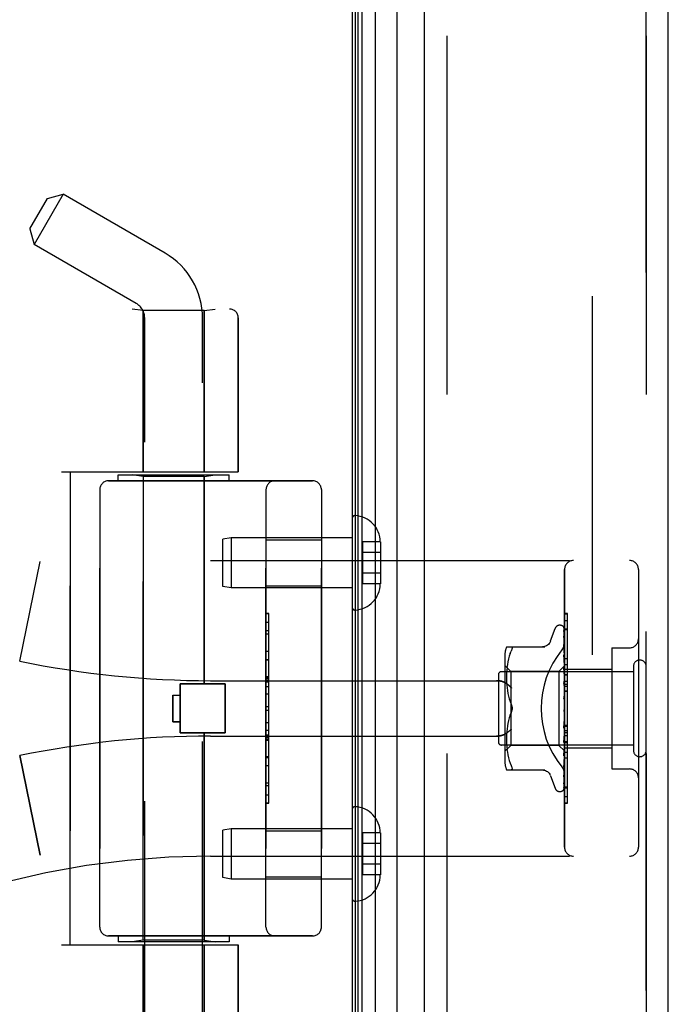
# Model space of a CAD drawing. Header units: inches. Extents: x 0 to 221, y 0 to 143.
# Tile 15 of 256: x 19.66 to 21.86, y 58.07 to 61.4. Entities that reach past the tile are written whole.
import ezdxf

# ---------------------------------------------------------------- set-up
doc = ezdxf.new("R2010")
doc.units = ezdxf.units.IN
doc.header["$LTSCALE"] = 12.142857
doc.header["$MEASUREMENT"] = 0
doc.linetypes.add('HIDDEN', pattern=[0.2, 0.1, -0.1])
doc.layers.get('0').update_dxf_attribs({"linetype": 'CONTINUOUS'})
for name, color, linetype in [('DEFAULT_2', 8, 'HIDDEN'), ('LEFTHAND_DOOR_ASSEMBLY', 7, 'CONTINUOUS'), ('RIGHTHAND_DOOR_ASSEMBLY', 7, 'CONTINUOUS')]:
    doc.layers.add(name, color=color, linetype=linetype)

msp = doc.modelspace()

# ---------------------------------------------------------------- linework, layer by layer
at = {"color": 3, "linetype": 'Continuous'}
msp.add_line((20.7886, 105.3416), (20.7886, 33.5496), dxfattribs=at)
at = {"layer": 'DEFAULT_2', "color": 8, "linetype": 'HIDDEN'}
msp.add_line((21.6012, 104.18), (21.6012, 34.7111), dxfattribs=at)
at = {"layer": 'LEFTHAND_DOOR_ASSEMBLY', "color": 7, "linetype": 'Continuous'}
for p, q in [((20.8664, 105.111), (20.8664, 33.7802)), ((20.8005, 33.7983), (20.8005, 105.0929)), ((20.8093, 33.7959), (20.8093, 105.0953)), ((20.823, 33.7892), (20.823, 105.102)), ((20.9415, 33.8086), (20.9415, 105.0826))]:
    msp.add_line(p, q, dxfattribs=at)
at = {"layer": 'LEFTHAND_DOOR_ASSEMBLY', "color": 3, "linetype": 'Continuous'}
for p, q in [((21.0336, 33.8306), (21.0336, 105.0606)), ((21.8586, 33.8306), (21.8586, 105.0606))]:
    msp.add_line(p, q, dxfattribs=at)
at = {"layer": 'LEFTHAND_DOOR_ASSEMBLY', "color": 8, "linetype": 'HIDDEN'}
for p, q in [((21.1086, 105.0606), (21.1086, 33.8306)), ((21.7836, 33.8306), (21.7836, 105.0606)), ((19.8105, 60.8098), (19.7125, 60.6401)), ((19.7572, 60.7955), (19.8105, 60.8098)), ((20.1556, 60.6106), (19.8105, 60.8098)), ((19.6982, 60.6934), (19.7572, 60.7955)), ((19.6982, 60.6934), (19.7125, 60.6401)), ((20.0576, 60.4408), (19.7125, 60.6401)), ((18.3096, 60.4218), (20.3734, 60.4218)), ((20.0816, 60.4166), (20.0441, 60.4218)), ((20.2876, 60.4166), (20.0816, 60.4166)), ((20.0816, 60.4166), (20.0816, 59.8706)), ((20.2876, 60.4166), (20.3251, 60.4218)), ((20.2876, 60.4166), (20.2876, 59.8706)), ((20.0866, 57.5426), (20.0866, 60.3906)), ((20.2826, 57.744), (20.2826, 60.3906)), ((20.4034, 60.3918), (20.4034, 59.8706)), ((19.8046, 59.8706), (20.4034, 59.8706)), ((19.8346, 58.2706), (19.8346, 59.8706)), ((19.9646, 59.8406), (20.6546, 59.8406)), ((19.9971, 59.8606), (20.3721, 59.8606)), ((19.9971, 59.8406), (19.9971, 59.8606)), ((20.0816, 59.8553), (20.0441, 59.8606)), ((20.2876, 59.8553), (20.0816, 59.8553)), ((20.0816, 58.2859), (20.0816, 59.8553)), ((20.2876, 59.8553), (20.3251, 59.8606)), ((20.2876, 59.1536), (20.2876, 59.8553)), ((20.3721, 59.8406), (20.3721, 59.8606)), ((19.9346, 59.8106), (19.9346, 58.3306)), ((20.4971, 58.3306), (20.4971, 59.8106)), ((20.6846, 59.8106), (20.6846, 58.3306)), ((20.7886, 59.713), (20.7886, 59.4132)), ((20.3795, 59.6481), (20.3511, 59.6431)), ((20.3511, 59.4831), (20.3511, 59.6431)), ((20.7886, 59.6481), (20.3795, 59.6481)), ((20.3795, 59.6481), (20.3795, 59.4781)), ((20.4971, 59.6411), (20.6846, 59.6411)), ((20.8841, 59.6341), (20.8241, 59.6341)), ((20.8241, 59.6341), (20.8241, 59.492)), ((20.8841, 59.6341), (20.8841, 59.6331)), ((20.8841, 59.6331), (20.8841, 59.4931)), ((20.8841, 59.5981), (20.8241, 59.5981)), ((19.6636, 59.2306), (19.7334, 59.5672)), ((20.3096, 59.5706), (21.7276, 59.5706)), ((21.5076, 58.6006), (21.5076, 59.5406)), ((21.7576, 59.5406), (21.7576, 58.6006)), ((20.8841, 59.5281), (20.8241, 59.5281)), ((20.3795, 59.4781), (20.3511, 59.4831)), ((20.7886, 59.4781), (20.3795, 59.4781)), ((20.4971, 59.4851), (20.6846, 59.4851)), ((20.8841, 59.492), (20.8241, 59.492)), ((20.8841, 59.4931), (20.8841, 59.492)), ((20.5071, 59.3915), (20.4971, 59.3915)), ((20.4971, 59.3913), (20.5071, 59.3913)), ((20.5071, 58.7496), (20.5071, 59.3915)), ((21.5076, 59.3684), (21.5176, 59.3684)), ((21.5176, 58.9577), (21.5176, 59.3684)), ((20.5071, 59.3332), (20.4971, 59.3332)), ((21.4601, 59.2986), (21.4755, 59.3409)), ((21.4911, 59.3518), (21.492, 59.3518)), ((21.505, 59.3422), (21.5068, 59.2134)), ((21.505, 59.333), (21.5068, 59.2083)), ((21.505, 59.3312), (21.5068, 59.2082)), ((21.5076, 59.3399), (21.5176, 59.3399)), ((20.4971, 59.323), (20.5071, 59.323)), ((21.505, 59.3147), (21.505, 59.3143)), ((21.505, 59.3143), (21.5068, 59.1982)), ((21.505, 59.3114), (21.5068, 59.198)), ((21.3111, 59.2789), (21.4404, 59.2789)), ((21.505, 59.2868), (21.505, 59.2867)), ((21.505, 59.2867), (21.5068, 59.1835)), ((21.5051, 59.2826), (21.505, 59.2829)), ((21.505, 59.2828), (21.5068, 59.1831)), ((21.6676, 59.2756), (21.7276, 59.2756)), ((21.6676, 59.2756), (21.6676, 58.8656)), ((20.4971, 59.2642), (20.5071, 59.2642)), ((20.5071, 59.234), (20.4971, 59.234)), ((21.3056, 59.2502), (21.3056, 58.891)), ((21.3174, 59.2377), (21.3154, 59.2281)), ((21.3199, 59.2471), (21.3174, 59.2377)), ((21.323, 59.2559), (21.3199, 59.247)), ((21.3229, 59.2559), (21.3265, 59.2643)), ((21.505, 59.2513), (21.505, 59.2514)), ((21.505, 59.2514), (21.5068, 59.1647)), ((21.5062, 59.24), (21.505, 59.2512)), ((21.505, 59.2466), (21.5068, 59.1643)), ((21.507, 59.2319), (21.5062, 59.24)), ((21.5076, 59.2256), (21.507, 59.2319)), ((21.3256, 59.1958), (21.3056, 59.2158)), ((21.312, 59.2004), (21.3115, 59.1916)), ((21.3128, 59.2093), (21.312, 59.2003)), ((21.3139, 59.2186), (21.3127, 59.2092)), ((21.3154, 59.2282), (21.3139, 59.2186)), ((21.5076, 59.2148), (21.4886, 59.1958)), ((21.505, 59.2092), (21.505, 59.2095)), ((21.505, 59.2095), (21.5068, 59.1424)), ((21.5066, 59.1922), (21.505, 59.2092)), ((21.505, 59.204), (21.5068, 59.142)), ((21.5068, 59.2134), (21.5069, 59.2135)), ((21.5068, 59.2134), (21.5069, 59.2134)), ((21.5068, 59.2083), (21.5069, 59.2082)), ((21.5068, 59.2082), (21.5069, 59.2083)), ((21.5068, 59.198), (21.5069, 59.1983)), ((21.5068, 59.1982), (21.5069, 59.198)), ((21.5076, 59.2113), (21.5069, 59.2083)), ((21.5076, 59.2061), (21.5069, 59.2082)), ((21.5076, 59.2027), (21.5069, 59.1983)), ((21.5076, 59.1944), (21.5069, 59.198)), ((21.5076, 59.2186), (21.5176, 59.2186)), ((21.5076, 59.2036), (21.6676, 59.2036)), ((21.7406, 59.2126), (21.7406, 58.9286)), ((20.5071, 59.1774), (20.4971, 59.1774)), ((20.5071, 59.1772), (20.4971, 59.1772)), ((20.4971, 59.1769), (20.5071, 59.1769)), ((21.2836, 59.1846), (21.2836, 58.9566)), ((21.7406, 59.1946), (21.2936, 59.1946)), ((21.3112, 59.1834), (21.3111, 59.1749)), ((21.3111, 59.1751), (21.3112, 59.1665)), ((21.3115, 59.1917), (21.3112, 59.1832)), ((21.3112, 59.1667), (21.3115, 59.1579)), ((21.4886, 59.1958), (21.3256, 59.1958)), ((21.3256, 59.1958), (21.3256, 58.9453)), ((21.4886, 59.1958), (21.4886, 58.9453)), ((21.5076, 59.1811), (21.5066, 59.1922)), ((21.5068, 59.1835), (21.5069, 59.1832)), ((21.5068, 59.1831), (21.5069, 59.1835)), ((21.5068, 59.1643), (21.5069, 59.1648)), ((21.5076, 59.1894), (21.5069, 59.1835)), ((21.5076, 59.1781), (21.5069, 59.1832)), ((21.5076, 59.1718), (21.5069, 59.1648)), ((21.5068, 59.1647), (21.5069, 59.1644)), ((20.2066, 59.1536), (20.3586, 59.1536)), ((20.2066, 58.9876), (20.2066, 59.1536)), ((20.3096, 59.1643), (21.2772, 59.1643)), ((20.3586, 58.9876), (20.3586, 59.1536)), ((21.3115, 59.1581), (21.312, 59.149)), ((21.312, 59.1492), (21.3128, 59.1399)), ((21.3128, 59.1401), (21.3139, 59.1306)), ((21.505, 59.1622), (21.505, 59.1625)), ((21.505, 59.1625), (21.5069, 59.1175)), ((21.505, 59.1622), (21.5076, 59.1327)), ((21.505, 59.1565), (21.5069, 59.117)), ((21.5076, 59.1579), (21.5069, 59.1644)), ((21.5076, 59.1505), (21.5069, 59.1426)), ((21.5069, 59.1423), (21.5069, 59.1426)), ((21.5068, 59.1424), (21.5069, 59.1421)), ((21.5068, 59.142), (21.5069, 59.1423)), ((21.5076, 59.1346), (21.5069, 59.1421)), ((21.5076, 59.1625), (21.5176, 59.1625)), ((21.5076, 59.1525), (21.5176, 59.1525)), ((21.5076, 59.1453), (21.5176, 59.1453)), ((20.1816, 59.1156), (20.2066, 59.1156)), ((20.1816, 59.1156), (20.1816, 59.0256)), ((20.5071, 59.119), (20.4971, 59.119)), ((21.3139, 59.1308), (21.3154, 59.1212)), ((21.3154, 59.1213), (21.3174, 59.1118)), ((21.3173, 59.1119), (21.3198, 59.1026)), ((21.3198, 59.1027), (21.3229, 59.0938)), ((21.505, 59.112), (21.5076, 59.082)), ((21.505, 59.1055), (21.506, 59.0974)), ((21.5076, 59.1263), (21.5069, 59.1178)), ((21.5069, 59.117), (21.5069, 59.1178)), ((21.5069, 59.1175), (21.5069, 59.1173)), ((21.5076, 59.109), (21.5069, 59.1173)), ((21.5076, 59.1001), (21.5069, 59.0913)), ((21.5076, 59.1302), (21.5176, 59.1302)), ((20.4971, 59.0769), (20.5071, 59.0769)), ((21.3229, 59.0938), (21.3265, 59.0852)), ((21.5069, 59.0653), (21.5061, 59.0643)), ((21.5068, 59.0652), (21.5068, 59.0653)), ((21.5076, 59.0729), (21.5069, 59.064)), ((21.5068, 59.0653), (21.507, 59.0654)), ((21.5076, 59.0671), (21.5074, 59.0667)), ((21.3198, 59.0386), (21.3173, 59.0292)), ((21.3229, 59.0474), (21.3265, 59.056)), ((21.5069, 59.0374), (21.505, 59.0098)), ((21.5069, 59.0368), (21.505, 59.0036)), ((21.505, 59.0038), (21.5076, 59.0337)), ((21.5076, 59.0546), (21.5069, 59.0635)), ((21.5076, 59.0455), (21.5069, 59.037)), ((21.5069, 59.0374), (21.5069, 59.0365)), ((21.5069, 59.0368), (21.5069, 59.037)), ((21.5076, 59.0278), (21.5069, 59.0365)), ((20.1816, 59.0256), (20.2066, 59.0256)), ((21.3128, 59.0012), (21.312, 58.992)), ((21.3139, 59.0106), (21.3128, 59.0011)), ((21.3154, 59.02), (21.3139, 59.0104)), ((21.3174, 59.0293), (21.3154, 59.0198)), ((21.5068, 59.0114), (21.505, 58.9604)), ((21.5068, 59.0109), (21.505, 58.9547)), ((21.505, 59.0036), (21.505, 59.0038)), ((21.5076, 59.0191), (21.5069, 59.0112)), ((21.5068, 59.0114), (21.5069, 59.0107)), ((21.5068, 59.0109), (21.5069, 59.0112)), ((21.5076, 59.0025), (21.5069, 59.0107)), ((21.5076, 59.0139), (21.5176, 59.0139)), ((20.2066, 58.9876), (20.3586, 58.9876)), ((20.2876, 58.2859), (20.2876, 58.9876)), ((20.3096, 58.9768), (21.2772, 58.9768)), ((20.4971, 58.9967), (20.5071, 58.9967)), ((20.4971, 58.9811), (20.5071, 58.9811)), ((20.4971, 58.9735), (20.5071, 58.9735)), ((20.4971, 58.9681), (20.5071, 58.9681)), ((21.3112, 58.9747), (21.3111, 58.9661)), ((21.3111, 58.9663), (21.3112, 58.9578)), ((21.3115, 58.9833), (21.3112, 58.9745)), ((21.312, 58.9922), (21.3115, 58.9831)), ((21.5068, 58.9877), (21.505, 58.9152)), ((21.5068, 58.9872), (21.505, 58.91)), ((21.505, 58.955), (21.5076, 58.9839)), ((21.5068, 58.967), (21.505, 58.8756)), ((21.5068, 58.9666), (21.505, 58.8712)), ((21.5068, 58.967), (21.5069, 58.9666)), ((21.5068, 58.9666), (21.5069, 58.9669)), ((21.5076, 58.9945), (21.5069, 58.9876)), ((21.5068, 58.9877), (21.5069, 58.9871)), ((21.5068, 58.9872), (21.5069, 58.9876)), ((21.5076, 58.9796), (21.5069, 58.9871)), ((21.5076, 58.9727), (21.5069, 58.9669)), ((21.5076, 58.9601), (21.5069, 58.9666)), ((20.4971, 58.9633), (20.5071, 58.9633)), ((21.7406, 58.9466), (21.2936, 58.9466)), ((21.3256, 58.9453), (21.3056, 58.9253)), ((21.3112, 58.9579), (21.3115, 58.9494)), ((21.3115, 58.9496), (21.312, 58.9408)), ((21.312, 58.9409), (21.3128, 58.9319)), ((21.3127, 58.932), (21.3139, 58.9226)), ((21.4886, 58.9453), (21.3256, 58.9453)), ((21.5069, 58.9271), (21.4886, 58.9453)), ((21.505, 58.9547), (21.505, 58.9549)), ((21.5068, 58.9501), (21.505, 58.843)), ((21.5068, 58.9498), (21.505, 58.8396)), ((21.5068, 58.9375), (21.505, 58.8187)), ((21.5068, 58.9373), (21.505, 58.8164)), ((21.5066, 58.9265), (21.5076, 58.9372)), ((21.5068, 58.9501), (21.5069, 58.9497)), ((21.5068, 58.9498), (21.5069, 58.95)), ((21.5068, 58.9375), (21.5069, 58.9373)), ((21.5068, 58.9373), (21.5069, 58.9375)), ((21.5076, 58.9544), (21.5069, 58.95)), ((21.5076, 58.9445), (21.5069, 58.9497)), ((21.5076, 58.9403), (21.5069, 58.9375)), ((21.5076, 58.9335), (21.5069, 58.9373)), ((21.5076, 58.9577), (21.5176, 58.9577)), ((21.5176, 58.9573), (21.5076, 58.9573)), ((21.5076, 58.9556), (21.5176, 58.9556)), ((21.5076, 58.9376), (21.6676, 58.9376)), ((21.5176, 58.75), (21.5176, 58.9573)), ((19.6636, 58.9106), (19.7334, 58.574)), ((20.4971, 58.9049), (20.5071, 58.9049)), ((21.3139, 58.9226), (21.3154, 58.913)), ((21.3154, 58.9131), (21.3174, 58.9035)), ((21.3174, 58.9035), (21.3199, 58.8941)), ((21.5068, 58.9298), (21.505, 58.8024)), ((21.505, 58.91), (21.505, 58.9102)), ((21.5068, 58.9298), (21.5069, 58.9296)), ((21.5068, 58.9297), (21.5069, 58.9297)), ((21.5076, 58.9264), (21.5068, 58.9271)), ((21.5069, 58.9271), (21.5069, 58.9271)), ((21.5176, 58.9022), (21.5076, 58.9022)), ((21.3199, 58.8942), (21.323, 58.8853)), ((21.3229, 58.8853), (21.3265, 58.8768)), ((21.505, 58.8712), (21.505, 58.8712)), ((21.5062, 58.8817), (21.507, 58.8893)), ((21.507, 58.8893), (21.5076, 58.8953)), ((21.6676, 58.8656), (21.7276, 58.8656)), ((21.3111, 58.8623), (21.4404, 58.8623)), ((21.4601, 58.8426), (21.4755, 58.8003)), ((21.505, 58.8394), (21.5057, 58.8448)), ((21.505, 58.843), (21.505, 58.8428)), ((21.505, 58.8396), (21.505, 58.8395)), ((21.505, 58.8395), (21.505, 58.8394)), ((21.505, 58.8187), (21.5049, 58.8179)), ((21.505, 58.8164), (21.5049, 58.8157)), ((21.5076, 58.8053), (21.5176, 58.8053)), ((20.4971, 58.7786), (20.5071, 58.7786)), ((21.4911, 58.7893), (21.492, 58.7893)), ((21.5033, 58.7939), (21.5034, 58.7939)), ((20.4971, 58.7496), (20.5071, 58.7496)), ((21.5076, 58.7508), (21.5176, 58.7508)), ((21.5076, 58.75), (21.5176, 58.75)), ((20.7886, 58.728), (20.7886, 58.4282)), ((20.3795, 58.6631), (20.3511, 58.6581)), ((20.3511, 58.4981), (20.3511, 58.6581)), ((20.7886, 58.6631), (20.3795, 58.6631)), ((20.3795, 58.6631), (20.3795, 58.4931)), ((20.4971, 58.6561), (20.6846, 58.6561)), ((20.8841, 58.6491), (20.8241, 58.6491)), ((20.8241, 58.6491), (20.8241, 58.507)), ((20.8841, 58.6491), (20.8841, 58.6481)), ((20.8841, 58.6481), (20.8841, 58.5081)), ((20.8841, 58.6131), (20.8241, 58.6131)), ((20.3096, 58.5706), (21.7276, 58.5706)), ((20.8841, 58.5431), (20.8241, 58.5431)), ((20.4971, 58.5001), (20.6846, 58.5001)), ((20.8841, 58.507), (20.8241, 58.507)), ((20.8841, 58.5081), (20.8841, 58.507)), ((20.3795, 58.4931), (20.3511, 58.4981)), ((20.7886, 58.4931), (20.3795, 58.4931)), ((20.6546, 58.3006), (19.9646, 58.3006)), ((19.9971, 58.3006), (19.9971, 58.2806)), ((20.3721, 58.3006), (20.3721, 58.2806)), ((19.8046, 58.2706), (20.4034, 58.2706)), ((20.3721, 58.2806), (19.9971, 58.2806)), ((20.0816, 58.2859), (20.0441, 58.2806)), ((20.2876, 58.2859), (20.0816, 58.2859)), ((20.0816, 58.2706), (20.0816, 57.7246)), ((20.2876, 58.2859), (20.3251, 58.2806)), ((20.2876, 58.2706), (20.2876, 57.7246)), ((20.4034, 58.2706), (20.4034, 57.7493))]:
    msp.add_line(p, q, dxfattribs=at)
for points in [[(21.5042, 59.3445), (21.5042, 59.3445), (21.5042, 59.3445), (21.5042, 59.3445), (21.5043, 59.3443), (21.5044, 59.3441), (21.5046, 59.3437), (21.5048, 59.3432), (21.5049, 59.3427), (21.505, 59.3421), (21.505, 59.3416)], [(21.5076, 59.3384), (21.5076, 59.3386), (21.5073, 59.3393), (21.507, 59.3399), (21.5067, 59.3405), (21.5064, 59.3411), (21.5061, 59.3416), (21.5058, 59.3422), (21.5055, 59.3426), (21.5052, 59.3431), (21.5049, 59.3435), (21.5047, 59.3438), (21.5042, 59.3445)], [(21.5043, 59.3449), (21.5045, 59.3446), (21.5047, 59.3441), (21.5048, 59.3435), (21.505, 59.3429), (21.505, 59.3422)], [(21.5076, 59.3351), (21.5073, 59.3368), (21.5068, 59.3384), (21.5064, 59.3399), (21.5059, 59.3414), (21.5053, 59.3428), (21.5047, 59.3441), (21.5043, 59.3449)], [(21.5049, 59.3324), (21.5048, 59.3325), (21.5048, 59.3326), (21.5047, 59.3326), (21.5048, 59.3326), (21.5049, 59.3323), (21.5049, 59.332), (21.505, 59.3315), (21.505, 59.3312)], [(21.5048, 59.3341), (21.5049, 59.3339), (21.505, 59.3334), (21.505, 59.333)], [(21.5076, 59.3202), (21.5074, 59.322), (21.507, 59.3242), (21.5065, 59.3265), (21.5061, 59.3286), (21.5057, 59.3307), (21.5052, 59.3327), (21.5048, 59.3341)], [(21.5051, 59.3319), (21.505, 59.3322), (21.5049, 59.3324)], [(21.5076, 59.3267), (21.5075, 59.3269), (21.5073, 59.3276), (21.507, 59.3282), (21.5067, 59.3289), (21.5064, 59.3295), (21.5062, 59.33), (21.5059, 59.3306), (21.5056, 59.3311), (21.5051, 59.3319)], [(21.5076, 59.3408), (21.5073, 59.3418), (21.5069, 59.3426), (21.5068, 59.3428)], [(21.4599, 59.2981), (21.4591, 59.2962), (21.4574, 59.2929), (21.4553, 59.2899), (21.4528, 59.2871), (21.4499, 59.2847), (21.4468, 59.2827), (21.4434, 59.281), (21.4398, 59.2799), (21.4362, 59.2792), (21.4325, 59.2789)], [(21.505, 59.3118), (21.505, 59.3118), (21.5049, 59.3119), (21.505, 59.3118), (21.505, 59.3116), (21.505, 59.3114)], [(21.5076, 59.2964), (21.5074, 59.2984), (21.507, 59.3013), (21.5066, 59.3042), (21.5062, 59.3071), (21.5057, 59.3099), (21.5053, 59.3128), (21.505, 59.3147)], [(21.5056, 59.3105), (21.5053, 59.311), (21.5052, 59.3114), (21.505, 59.3117), (21.505, 59.3118)], [(21.5076, 59.3058), (21.5075, 59.3063), (21.5071, 59.3071), (21.5068, 59.3079), (21.5065, 59.3086), (21.5061, 59.3093), (21.5056, 59.3105)], [(21.3265, 59.2789), (21.3278, 59.2787), (21.3288, 59.2782), (21.3295, 59.2774), (21.3299, 59.2763), (21.33, 59.275), (21.3299, 59.2735), (21.3295, 59.2716), (21.3288, 59.2695), (21.3278, 59.2671), (21.3265, 59.2643)], [(21.4988, 59.2686), (21.4993, 59.2692), (21.4998, 59.2698), (21.5002, 59.2704), (21.5007, 59.271), (21.5011, 59.2716), (21.5016, 59.2723), (21.502, 59.273), (21.5024, 59.2737), (21.5028, 59.2744), (21.5032, 59.2751), (21.5036, 59.2758), (21.5039, 59.2766), (21.5043, 59.2773), (21.5046, 59.2781), (21.5049, 59.2788), (21.5052, 59.2796), (21.5055, 59.2804), (21.5058, 59.2811), (21.506, 59.2819), (21.5063, 59.2827), (21.5065, 59.2835), (21.5067, 59.2843), (21.5069, 59.285), (21.507, 59.2858), (21.5072, 59.2866), (21.5073, 59.2874), (21.5074, 59.2882), (21.5075, 59.2889), (21.5076, 59.2897), (21.5076, 59.2905), (21.5076, 59.2912), (21.5076, 59.292)], [(21.5062, 59.2772), (21.5058, 59.2808), (21.505, 59.2868)], [(21.5076, 59.2765), (21.5074, 59.2771), (21.507, 59.278), (21.5067, 59.2788), (21.5063, 59.2796), (21.506, 59.2803), (21.5057, 59.2809), (21.5054, 59.2815), (21.5052, 59.2821), (21.5051, 59.2825), (21.5051, 59.2826)], [(21.5076, 59.2645), (21.5074, 59.2667), (21.507, 59.2702), (21.5062, 59.2772)], [(21.5061, 59.2432), (21.5058, 59.2439), (21.5056, 59.2446), (21.5053, 59.2452), (21.5052, 59.2457), (21.5051, 59.2461), (21.505, 59.2464), (21.505, 59.2466)], [(21.5076, 59.2398), (21.5075, 59.2402), (21.5071, 59.241), (21.5068, 59.2418), (21.5061, 59.2432)], [(21.5069, 59.1986), (21.5062, 59.2001), (21.5059, 59.2009), (21.5056, 59.2016), (21.5053, 59.2023), (21.5052, 59.2029), (21.5051, 59.2034), (21.505, 59.2039), (21.505, 59.204)], [(21.5076, 59.2145), (21.5074, 59.2142), (21.5071, 59.2139), (21.507, 59.2137), (21.5069, 59.2135), (21.5068, 59.2134), (21.5068, 59.2134)], [(21.5076, 59.2138), (21.5074, 59.2136), (21.5071, 59.2135), (21.507, 59.2134), (21.5069, 59.2133), (21.5068, 59.2134), (21.5068, 59.2134)], [(21.5076, 59.2099), (21.5074, 59.2095), (21.5071, 59.2091), (21.507, 59.2088), (21.5069, 59.2085), (21.5068, 59.2083), (21.5068, 59.2083)], [(21.5076, 59.208), (21.5074, 59.2079), (21.5071, 59.2079), (21.507, 59.2079), (21.5069, 59.208), (21.5068, 59.2082)], [(21.5076, 59.2003), (21.5074, 59.1998), (21.5071, 59.1994), (21.507, 59.1989), (21.5069, 59.1986), (21.5068, 59.1983), (21.5068, 59.1982)], [(21.5076, 59.1972), (21.5074, 59.1973), (21.5071, 59.1974), (21.507, 59.1975), (21.5069, 59.1977), (21.5068, 59.198)], [(21.5076, 59.2148), (21.5074, 59.2145), (21.5073, 59.2142), (21.5071, 59.2138), (21.5069, 59.2135)], [(21.5076, 59.213), (21.5074, 59.2132), (21.5073, 59.2133), (21.5071, 59.2134), (21.5069, 59.2134)], [(21.5076, 59.1971), (21.5073, 59.1979), (21.5069, 59.1986)], [(21.5076, 59.186), (21.5074, 59.1855), (21.5071, 59.1849), (21.507, 59.1844), (21.5069, 59.184), (21.5068, 59.1836), (21.5068, 59.1835)], [(21.5076, 59.1819), (21.5074, 59.182), (21.5071, 59.1822), (21.507, 59.1825), (21.5069, 59.1828), (21.5068, 59.1831)], [(21.5076, 59.1676), (21.5074, 59.167), (21.5071, 59.1664), (21.507, 59.1658), (21.5069, 59.1653), (21.5068, 59.1648), (21.5068, 59.1647)], [(21.2772, 59.1643), (21.2785, 59.1643), (21.2798, 59.1643), (21.281, 59.1642), (21.2823, 59.1642), (21.2835, 59.1641), (21.2848, 59.164), (21.286, 59.1638), (21.2872, 59.1637), (21.2884, 59.1635), (21.2895, 59.1633), (21.2907, 59.1631), (21.2918, 59.1629), (21.2929, 59.1626), (21.2939, 59.1624), (21.2949, 59.1621), (21.296, 59.1618), (21.2969, 59.1615), (21.2979, 59.1612), (21.2988, 59.1609), (21.2997, 59.1606), (21.3006, 59.1602), (21.3014, 59.1599), (21.3022, 59.1596), (21.303, 59.1592), (21.3038, 59.1588), (21.3045, 59.1585), (21.3052, 59.1581), (21.3059, 59.1577), (21.3066, 59.1573), (21.3072, 59.1569)], [(21.3284, 59.1393), (21.3279, 59.1399), (21.3274, 59.1405), (21.3269, 59.141), (21.3263, 59.1416), (21.3258, 59.1422), (21.3252, 59.1427), (21.3246, 59.1433), (21.324, 59.1439), (21.3234, 59.1444), (21.3228, 59.145), (21.3222, 59.1456), (21.3216, 59.1461), (21.321, 59.1467), (21.3203, 59.1472), (21.3197, 59.1478), (21.319, 59.1483), (21.3184, 59.1489), (21.3177, 59.1494), (21.3171, 59.1499), (21.3164, 59.1505), (21.3158, 59.151), (21.3151, 59.1515), (21.3144, 59.152), (21.3138, 59.1525), (21.3131, 59.153), (21.3124, 59.1535), (21.3118, 59.1539), (21.3111, 59.1544), (21.3105, 59.1548), (21.3098, 59.1553), (21.3091, 59.1557), (21.3085, 59.1561), (21.3078, 59.1565), (21.3072, 59.1569)], [(21.5076, 59.1499), (21.5076, 59.1501), (21.5072, 59.1507), (21.5069, 59.1513), (21.5066, 59.1519), (21.5063, 59.1525), (21.506, 59.1532), (21.5057, 59.1538), (21.5054, 59.1545), (21.5052, 59.1552), (21.5051, 59.1559), (21.505, 59.1565)], [(21.5076, 59.1625), (21.5074, 59.1628), (21.5071, 59.1631), (21.507, 59.1634), (21.5069, 59.1638), (21.5068, 59.1643)], [(21.5076, 59.1456), (21.5074, 59.145), (21.5071, 59.1444), (21.507, 59.1438), (21.5069, 59.1432), (21.5068, 59.1426), (21.5068, 59.1424)], [(21.5076, 59.1398), (21.5074, 59.1401), (21.5072, 59.1405), (21.507, 59.1409), (21.5069, 59.1414), (21.5069, 59.1418), (21.5068, 59.142)], [(21.5076, 59.1002), (21.5075, 59.1003), (21.5073, 59.1007), (21.507, 59.1011), (21.5068, 59.1014), (21.5065, 59.1018), (21.5063, 59.1023), (21.506, 59.1027), (21.5057, 59.1032), (21.5055, 59.1038), (21.5053, 59.1045), (21.5051, 59.1051), (21.505, 59.1056)], [(21.5076, 59.1209), (21.5074, 59.1203), (21.5071, 59.1197), (21.507, 59.119), (21.5069, 59.1184), (21.5068, 59.1178), (21.5069, 59.1175)], [(21.5076, 59.1146), (21.5074, 59.1151), (21.5071, 59.1155), (21.507, 59.1161), (21.5069, 59.1166), (21.5069, 59.117)], [(21.3265, 59.0852), (21.3271, 59.0839), (21.3277, 59.0826), (21.3282, 59.0812), (21.3286, 59.0797)], [(21.33, 59.0706), (21.3299, 59.073), (21.3296, 59.0754), (21.3291, 59.0779), (21.3285, 59.0804), (21.3276, 59.0828), (21.3265, 59.0852)], [(21.3265, 59.056), (21.3276, 59.0584), (21.3285, 59.0608), (21.3291, 59.0633), (21.3296, 59.0658), (21.3299, 59.0682), (21.33, 59.0706)], [(21.329, 59.0782), (21.3294, 59.0767), (21.3297, 59.0752), (21.3298, 59.0736), (21.33, 59.0721), (21.33, 59.0706)], [(21.33, 59.0706), (21.3299, 59.0687), (21.3298, 59.0668), (21.3295, 59.0648), (21.329, 59.0629)], [(21.506, 59.0974), (21.5066, 59.0923), (21.5069, 59.0901)], [(21.5074, 59.0667), (21.5072, 59.0663), (21.507, 59.0658), (21.5068, 59.0654), (21.5065, 59.065), (21.5063, 59.0646), (21.5061, 59.0643)], [(21.5061, 59.0643), (21.5061, 59.0644), (21.5062, 59.0645), (21.5063, 59.0646), (21.5064, 59.0647), (21.5064, 59.0648), (21.5065, 59.0649), (21.5066, 59.0649), (21.5066, 59.065), (21.5067, 59.0651), (21.5067, 59.0651), (21.5068, 59.0652)], [(21.5076, 59.0944), (21.5074, 59.0938), (21.5071, 59.0932), (21.507, 59.0926), (21.5069, 59.092), (21.5068, 59.0914), (21.5069, 59.0907)], [(21.5069, 59.0901), (21.5068, 59.0907), (21.5069, 59.0913)], [(21.5074, 59.0667), (21.5074, 59.0665), (21.5071, 59.0659), (21.507, 59.0653), (21.5069, 59.0647), (21.5068, 59.0641), (21.5069, 59.0635)], [(21.5076, 59.0878), (21.5074, 59.0883), (21.5071, 59.0889), (21.507, 59.0895), (21.5069, 59.0901)], [(21.507, 59.0654), (21.507, 59.0654), (21.5071, 59.0655), (21.5072, 59.0656), (21.5073, 59.0658), (21.5074, 59.0659), (21.5076, 59.0661), (21.5076, 59.0662)], [(21.3265, 59.056), (21.3229, 59.0474), (21.3198, 59.0385)], [(21.3285, 59.0611), (21.3279, 59.0593), (21.3273, 59.0576), (21.3265, 59.056)], [(21.5061, 59.0643), (21.5059, 59.064), (21.5057, 59.0636), (21.5054, 59.0631), (21.5053, 59.0626), (21.5051, 59.062), (21.505, 59.0614), (21.505, 59.0608), (21.505, 59.0602)], [(21.5076, 59.0604), (21.5074, 59.061), (21.5071, 59.0616), (21.507, 59.0622), (21.5069, 59.0628), (21.5068, 59.0634), (21.5069, 59.064)], [(21.5076, 59.0333), (21.5074, 59.034), (21.5071, 59.0346), (21.507, 59.0352), (21.5069, 59.0358), (21.5068, 59.0364), (21.5069, 59.0368)], [(21.5076, 59.0398), (21.5074, 59.0393), (21.5071, 59.0388), (21.507, 59.0383), (21.5069, 59.0377), (21.5069, 59.0374)], [(21.3072, 58.9842), (21.3078, 58.9846), (21.3085, 58.9851), (21.3091, 58.9855), (21.3098, 58.9859), (21.3105, 58.9863), (21.3111, 58.9868), (21.3118, 58.9873), (21.3124, 58.9877), (21.3131, 58.9882), (21.3138, 58.9887), (21.3144, 58.9892), (21.3151, 58.9897), (21.3158, 58.9902), (21.3164, 58.9907), (21.3171, 58.9912), (21.3177, 58.9918), (21.3184, 58.9923), (21.319, 58.9928), (21.3197, 58.9934), (21.3203, 58.9939), (21.321, 58.9945), (21.3216, 58.9951), (21.3222, 58.9956), (21.3228, 58.9962), (21.3234, 58.9967), (21.324, 58.9973), (21.3246, 58.9979), (21.3252, 58.9984), (21.3258, 58.999), (21.3263, 58.9996), (21.3269, 59.0001), (21.3274, 59.0007), (21.3279, 59.0013), (21.3284, 59.0018)], [(21.505, 59.0098), (21.505, 59.0099), (21.5051, 59.0106), (21.5053, 59.0112), (21.5055, 59.0119), (21.5057, 59.0125), (21.506, 59.0131), (21.5063, 59.0136), (21.5066, 59.0142), (21.5072, 59.0152)], [(21.5076, 59.0076), (21.5074, 59.0083), (21.5071, 59.0089), (21.507, 59.0095), (21.5069, 59.0101), (21.5068, 59.0107), (21.5068, 59.0109)], [(21.5076, 59.0137), (21.5074, 59.0133), (21.5071, 59.0129), (21.507, 59.0124), (21.5069, 59.0119), (21.5068, 59.0114)], [(21.5072, 59.0152), (21.5075, 59.0157), (21.5076, 59.0159)], [(21.3072, 58.9842), (21.3066, 58.9839), (21.3059, 58.9835), (21.3052, 58.9831), (21.3045, 58.9827), (21.3038, 58.9823), (21.303, 58.982), (21.3022, 58.9816), (21.3014, 58.9813), (21.3006, 58.9809), (21.2997, 58.9806), (21.2988, 58.9803), (21.2979, 58.98), (21.2969, 58.9797), (21.296, 58.9794), (21.2949, 58.9791), (21.2939, 58.9788), (21.2929, 58.9786), (21.2918, 58.9783), (21.2907, 58.9781), (21.2895, 58.9779), (21.2884, 58.9777), (21.2872, 58.9775), (21.286, 58.9774), (21.2848, 58.9772), (21.2835, 58.9771), (21.2823, 58.977), (21.281, 58.9769), (21.2798, 58.9769), (21.2785, 58.9769), (21.2772, 58.9768)], [(21.505, 58.9604), (21.505, 58.9605), (21.5051, 58.9611), (21.5052, 58.9617), (21.5054, 58.9624), (21.5057, 58.9631), (21.506, 58.9639), (21.5063, 58.9646)], [(21.5063, 58.9646), (21.507, 58.9659), (21.5073, 58.9666), (21.5076, 58.9672)], [(21.5076, 58.9842), (21.5074, 58.9848), (21.5071, 58.9854), (21.507, 58.986), (21.5069, 58.9866), (21.5068, 58.9871), (21.5068, 58.9872)], [(21.5076, 58.9685), (21.5074, 58.9683), (21.5071, 58.9681), (21.507, 58.9678), (21.5069, 58.9674), (21.5068, 58.967)], [(21.5076, 58.9639), (21.5074, 58.9645), (21.5071, 58.965), (21.507, 58.9656), (21.5069, 58.9661), (21.5068, 58.9665), (21.5068, 58.9666)], [(21.5076, 58.9897), (21.5074, 58.9893), (21.5071, 58.989), (21.507, 58.9886), (21.5069, 58.9881), (21.5068, 58.9877)], [(21.5076, 58.9511), (21.5074, 58.951), (21.5071, 58.9508), (21.507, 58.9506), (21.5069, 58.9504), (21.5068, 58.9501)], [(21.5076, 58.9475), (21.5074, 58.948), (21.5071, 58.9485), (21.507, 58.9489), (21.5069, 58.9494), (21.5068, 58.9497), (21.5068, 58.9498)], [(21.5076, 58.9379), (21.5074, 58.938), (21.5071, 58.938), (21.507, 58.9379), (21.5069, 58.9377), (21.5068, 58.9375)], [(21.5076, 58.9355), (21.5074, 58.9359), (21.5071, 58.9363), (21.507, 58.9367), (21.5069, 58.937), (21.5068, 58.9373), (21.5068, 58.9373)], [(21.5068, 58.9271), (21.505, 58.798), (21.505, 58.7976), (21.5049, 58.7972), (21.5049, 58.7968), (21.5048, 58.7965), (21.5047, 58.7961), (21.5045, 58.7958), (21.5044, 58.7955), (21.5043, 58.7952), (21.5041, 58.7949), (21.5039, 58.7946), (21.5037, 58.7944), (21.5036, 58.7942), (21.5035, 58.794), (21.5034, 58.7939), (21.5033, 58.7939), (21.5033, 58.7939)], [(21.505, 58.9102), (21.5053, 58.9134), (21.5066, 58.9265)], [(21.505, 58.9152), (21.505, 58.9155), (21.5051, 58.9159), (21.5053, 58.9165), (21.5055, 58.9172), (21.5058, 58.9179), (21.5061, 58.9187)], [(21.5061, 58.9187), (21.5068, 58.9203), (21.5072, 58.9211), (21.5076, 58.9219), (21.5076, 58.9221)], [(21.5076, 58.9296), (21.5074, 58.9298), (21.5071, 58.9299), (21.507, 58.9299), (21.5069, 58.9299), (21.5068, 58.9298)], [(21.5076, 58.9284), (21.5074, 58.9287), (21.5071, 58.929), (21.507, 58.9293), (21.5069, 58.9295), (21.5068, 58.9297), (21.5068, 58.9297)], [(21.5076, 58.931), (21.5074, 58.9306), (21.5073, 58.9303), (21.5071, 58.93), (21.5069, 58.9297)], [(21.5076, 58.9275), (21.5074, 58.928), (21.5073, 58.9285), (21.5071, 58.9291), (21.5069, 58.9296)], [(21.5076, 58.9266), (21.5074, 58.9267), (21.5073, 58.9268), (21.5071, 58.9269), (21.5069, 58.9271)], [(21.3265, 58.8768), (21.3278, 58.8741), (21.3288, 58.8716), (21.3295, 58.8695), (21.3299, 58.8677), (21.33, 58.8662), (21.3299, 58.8649), (21.3295, 58.8638), (21.3288, 58.863), (21.3278, 58.8624), (21.3265, 58.8623)], [(21.5076, 58.8492), (21.5076, 58.85), (21.5076, 58.8507), (21.5076, 58.8515), (21.5075, 58.8522), (21.5074, 58.853), (21.5073, 58.8538), (21.5072, 58.8546), (21.507, 58.8553), (21.5069, 58.8561), (21.5067, 58.8569), (21.5065, 58.8577), (21.5063, 58.8585), (21.506, 58.8593), (21.5058, 58.86), (21.5055, 58.8608), (21.5052, 58.8616), (21.5049, 58.8624), (21.5046, 58.8631), (21.5043, 58.8639), (21.5039, 58.8646), (21.5036, 58.8654), (21.5032, 58.8661), (21.5028, 58.8668), (21.5024, 58.8675), (21.502, 58.8682), (21.5016, 58.8689), (21.5011, 58.8695), (21.5007, 58.8702), (21.5002, 58.8708), (21.4998, 58.8714), (21.4993, 58.872), (21.4988, 58.8726)], [(21.505, 58.8713), (21.5053, 58.874), (21.5062, 58.8817)], [(21.505, 58.8756), (21.505, 58.8756), (21.505, 58.8759), (21.5051, 58.8762), (21.5053, 58.8767), (21.5055, 58.8773), (21.5058, 58.8779), (21.5061, 58.8786), (21.5068, 58.8801)], [(21.5068, 58.8801), (21.5071, 58.8809), (21.5074, 58.8817), (21.5076, 58.8822)], [(21.4325, 58.8623), (21.4362, 58.862), (21.4398, 58.8613), (21.4434, 58.8601), (21.4468, 58.8585), (21.4499, 58.8565), (21.4528, 58.854), (21.4553, 58.8513), (21.4574, 58.8482), (21.4591, 58.845), (21.4599, 58.8431)], [(21.5049, 58.8157), (21.5052, 58.8173), (21.5057, 58.8198), (21.5061, 58.8222), (21.5066, 58.8248), (21.507, 58.8273), (21.5074, 58.83), (21.5076, 58.8318)], [(21.505, 58.8428), (21.505, 58.8429), (21.5051, 58.8431), (21.5052, 58.8434), (21.5054, 58.8438), (21.5056, 58.8444), (21.5059, 58.845), (21.5062, 58.8456), (21.5065, 58.8464), (21.5069, 58.8471), (21.5072, 58.848), (21.5076, 58.8489), (21.5076, 58.8491)], [(21.5057, 58.8448), (21.5062, 58.848), (21.5066, 58.8513), (21.507, 58.8545), (21.5074, 58.8577), (21.5076, 58.8598)], [(21.5032, 58.7937), (21.504, 58.7945), (21.5049, 58.7957), (21.5056, 58.7968), (21.5062, 58.798), (21.5067, 58.7992), (21.5072, 58.8005), (21.5076, 58.802)], [(21.5037, 58.7942), (21.5038, 58.7943), (21.5039, 58.7945), (21.504, 58.7946), (21.5042, 58.7948), (21.5043, 58.795), (21.5045, 58.7951), (21.5047, 58.7953), (21.5048, 58.7956), (21.505, 58.7958), (21.5052, 58.796), (21.5054, 58.7963), (21.5056, 58.7965), (21.5057, 58.7968), (21.5059, 58.797), (21.5061, 58.7973), (21.5063, 58.7976), (21.5064, 58.7979), (21.5066, 58.7982), (21.5068, 58.7986), (21.5069, 58.7989), (21.5071, 58.7992), (21.5073, 58.7996), (21.5074, 58.7999), (21.5075, 58.8003), (21.5076, 58.8006)], [(21.5046, 58.8015), (21.5045, 58.8015), (21.5046, 58.8015), (21.5046, 58.8017), (21.5048, 58.8019), (21.5053, 58.8027)], [(21.505, 58.8036), (21.505, 58.8031), (21.5049, 58.8026), (21.5048, 58.8021), (21.5047, 58.8018), (21.5046, 58.8016), (21.5046, 58.8015)], [(21.5047, 58.8006), (21.5051, 58.8018), (21.5056, 58.8034), (21.506, 58.8051), (21.5065, 58.8069), (21.5069, 58.8087), (21.5073, 58.8107), (21.5076, 58.8123)], [(21.505, 58.8024), (21.505, 58.8018), (21.5049, 58.8012), (21.5047, 58.8007), (21.5047, 58.8007)], [(21.5049, 58.8179), (21.5049, 58.8179), (21.5049, 58.8178), (21.5049, 58.8179), (21.505, 58.8181), (21.5051, 58.8184), (21.5054, 58.8188), (21.5059, 58.8199)], [(21.5053, 58.8027), (21.5056, 58.8032), (21.5059, 58.8037), (21.5062, 58.8043), (21.5065, 58.8049), (21.5068, 58.8055), (21.5071, 58.8062), (21.5074, 58.8069), (21.5076, 58.8075)], [(21.5059, 58.8199), (21.5062, 58.8205), (21.5065, 58.8211), (21.5068, 58.8218), (21.5071, 58.8225), (21.5074, 58.8232), (21.5076, 58.8239)], [(21.5034, 58.7939), (21.5035, 58.794), (21.5037, 58.7942)]]:
    msp.add_lwpolyline(points, dxfattribs=at)
for centre, radius, start, end in [((20.0286, 60.3906), 0.254, 0, 60), ((20.0286, 60.3906), 0.058, 0, 60), ((20.3096, 62.3457), 2.7751, 223.8884, 270), ((20.3734, 60.3918), 0.03, 0, 90), ((19.9646, 59.8106), 0.03, 90, 180), ((20.5271, 59.8106), 0.03, 90, 180), ((20.6546, 59.8106), 0.03, 0, 90), ((20.7986, 59.713), 0.01, 86.7754, 180), ((20.7941, 59.6331), 0.09, 0.672, 86.7754), ((21.5376, 59.5406), 0.03, 90, 180), ((21.7276, 59.5406), 0.03, 0, 90), ((20.7941, 59.4931), 0.09, 273.2246, 359.328), ((20.7986, 59.4132), 0.01, 180, 273.2246), ((21.4911, 59.3352), 0.0167, 90, 160), ((21.492, 59.3352), 0.0167, 27.1488, 90), ((21.7276, 59.3056), 0.03, 270, 360), ((21.3832, 59.2502), 0.0776, 157.9239, 180), ((21.7621, 59.2126), 0.0215, 0, 180), ((20.3096, 62.3457), 3.1814, 258.2843, 270), ((21.2936, 59.1846), 0.01, 90, 180), ((20.3096, 55.7955), 3.1814, 90, 101.7157), ((21.2936, 58.9566), 0.01, 180, 270), ((21.7621, 58.9286), 0.0215, 180, 360), ((21.3832, 58.891), 0.0776, 180, 202.0761), ((21.7276, 58.8356), 0.03, 0, 90), ((21.4911, 58.806), 0.0167, 200, 270), ((21.492, 58.806), 0.0167, 270, 312.2353), ((20.7986, 58.728), 0.01, 86.7754, 180), ((20.7941, 58.6481), 0.09, 0.672, 86.7754), ((21.5376, 58.6006), 0.03, 180, 270), ((21.7276, 58.6006), 0.03, 270, 360), ((20.3096, 55.7955), 2.7751, 90, 136.1116), ((20.7941, 58.5081), 0.09, 273.2246, 359.328), ((20.7986, 58.4282), 0.01, 180, 273.2246), ((19.9646, 58.3306), 0.03, 180, 270), ((20.5271, 58.3306), 0.03, 180, 270), ((20.6546, 58.3306), 0.03, 270, 360)]:
    msp.add_arc(centre, radius, start, end, dxfattribs=at)
msp.add_ellipse((21.7406, 59.0706), major_axis=(0, 0.3125), ratio=1, start_param=0.884689, end_param=2.256904, dxfattribs=at)
at = {"layer": 'RIGHTHAND_DOOR_ASSEMBLY', "color": 8, "linetype": 'HIDDEN'}
for p, q in [((21.1086, 105.0606), (21.1086, 33.8306)), ((21.7836, 105.0606), (21.7836, 33.8306)), ((18.3096, 60.4218), (20.3734, 60.4218)), ((20.0816, 60.4166), (20.0441, 60.4218)), ((20.2876, 60.4166), (20.0816, 60.4166)), ((20.0816, 59.8706), (20.0816, 60.4166)), ((20.2876, 60.4166), (20.3251, 60.4218)), ((20.2876, 59.8706), (20.2876, 60.4166)), ((20.4034, 59.8706), (20.4034, 60.3918)), ((19.8046, 59.8706), (20.4034, 59.8706)), ((19.8346, 59.8706), (19.8346, 58.2706)), ((20.6546, 59.8406), (19.9646, 59.8406)), ((19.9971, 59.8606), (20.3721, 59.8606)), ((19.9971, 59.8406), (19.9971, 59.8606)), ((20.0816, 59.8553), (20.0441, 59.8606)), ((20.2876, 59.8553), (20.0816, 59.8553)), ((20.0816, 59.8553), (20.0816, 58.2859)), ((20.2876, 59.8553), (20.3251, 59.8606)), ((20.2876, 59.8553), (20.2876, 59.1536)), ((20.3721, 59.8406), (20.3721, 59.8606)), ((19.9346, 58.3306), (19.9346, 59.8106)), ((20.4971, 59.8106), (20.4971, 58.3306)), ((20.6846, 58.3306), (20.6846, 59.8106)), ((20.4971, 59.6411), (20.6846, 59.6411)), ((19.6636, 59.2306), (19.7334, 59.5672)), ((20.3096, 59.5706), (21.7276, 59.5706)), ((21.5076, 59.5406), (21.5076, 58.6006)), ((21.7576, 59.5406), (21.7576, 58.6006)), ((20.4971, 59.4851), (20.6846, 59.4851)), ((20.4971, 59.3916), (20.5071, 59.3916)), ((20.5071, 58.7496), (20.5071, 59.3916)), ((21.5176, 59.3912), (21.5076, 59.3912)), ((21.5076, 59.3904), (21.5176, 59.3904)), ((21.5176, 59.1839), (21.5176, 59.3912)), ((20.4971, 59.3625), (20.5071, 59.3625)), ((21.5176, 59.3359), (21.5076, 59.3359)), ((21.6676, 59.2756), (21.7276, 59.2756)), ((21.6676, 59.2756), (21.6676, 58.8656)), ((20.4971, 59.2362), (20.5071, 59.2362)), ((21.5076, 59.239), (21.5176, 59.239)), ((21.5076, 59.2036), (21.6676, 59.2036)), ((20.4971, 59.1779), (20.5071, 59.1779)), ((20.4971, 59.1731), (20.5071, 59.1731)), ((20.4971, 59.1677), (20.5071, 59.1677)), ((21.5076, 59.1856), (21.5176, 59.1856)), ((21.5076, 59.1839), (21.5176, 59.1839)), ((21.5176, 59.1835), (21.5076, 59.1835)), ((21.5176, 58.7728), (21.5176, 59.1835)), ((20.3586, 59.1536), (20.2066, 59.1536)), ((20.2066, 59.1536), (20.2066, 58.9876)), ((20.3096, 59.1643), (21.2772, 59.1643)), ((20.3586, 59.1536), (20.3586, 58.9876)), ((20.4971, 59.16), (20.5071, 59.16)), ((20.4971, 59.1445), (20.5071, 59.1445)), ((20.1816, 59.1156), (20.2066, 59.1156)), ((20.1816, 59.0256), (20.1816, 59.1156)), ((21.5176, 59.1273), (21.5076, 59.1273)), ((20.4971, 59.0643), (20.5071, 59.0643)), ((20.2066, 59.0256), (20.1816, 59.0256)), ((20.5071, 59.0222), (20.4971, 59.0222)), ((21.5076, 59.0109), (21.5176, 59.0109)), ((20.3586, 58.9876), (20.2066, 58.9876)), ((20.2876, 58.9876), (20.2876, 58.2859)), ((20.3096, 58.9768), (21.2772, 58.9768)), ((21.5076, 58.9959), (21.5176, 58.9959)), ((21.5076, 58.9887), (21.5176, 58.9887)), ((21.5076, 58.9786), (21.5176, 58.9786)), ((20.4971, 58.9642), (20.5071, 58.9642)), ((20.5071, 58.964), (20.4971, 58.964)), ((20.5071, 58.9638), (20.4971, 58.9638)), ((21.5076, 58.9376), (21.6676, 58.9376)), ((19.7334, 58.574), (19.6636, 58.9106)), ((20.5071, 58.9072), (20.4971, 58.9072)), ((21.5076, 58.9226), (21.5176, 58.9226)), ((20.4971, 58.877), (20.5071, 58.877)), ((21.6676, 58.8656), (21.7276, 58.8656)), ((20.4971, 58.8182), (20.5071, 58.8182)), ((20.5071, 58.808), (20.4971, 58.808)), ((21.5076, 58.8013), (21.5176, 58.8013)), ((21.5076, 58.7728), (21.5176, 58.7728)), ((20.4971, 58.7499), (20.5071, 58.7499)), ((20.5071, 58.7496), (20.4971, 58.7496)), ((20.4971, 58.6561), (20.6846, 58.6561)), ((20.3096, 58.5706), (21.7276, 58.5706)), ((20.4971, 58.5001), (20.6846, 58.5001)), ((19.9646, 58.3006), (20.6546, 58.3006)), ((19.9971, 58.3006), (19.9971, 58.2806)), ((20.3721, 58.3006), (20.3721, 58.2806)), ((19.8046, 58.2706), (20.4034, 58.2706)), ((20.3721, 58.2806), (19.9971, 58.2806)), ((20.0816, 58.2859), (20.0441, 58.2806)), ((20.2876, 58.2859), (20.0816, 58.2859)), ((20.0816, 57.7246), (20.0816, 58.2706)), ((20.2876, 58.2859), (20.3251, 58.2806)), ((20.2876, 57.7246), (20.2876, 58.2706)), ((20.4034, 57.7493), (20.4034, 58.2706))]:
    msp.add_line(p, q, dxfattribs=at)
for points in [[(21.5076, 59.292), (21.5076, 59.2912), (21.5076, 59.2905), (21.5076, 59.2897), (21.5075, 59.2889), (21.5074, 59.2882), (21.5073, 59.2874), (21.5072, 59.2866), (21.507, 59.2858), (21.5069, 59.285), (21.5067, 59.2843), (21.5065, 59.2835), (21.5063, 59.2827), (21.506, 59.2819), (21.5058, 59.2811), (21.5055, 59.2804), (21.5052, 59.2796), (21.5049, 59.2788), (21.5046, 59.2781), (21.5043, 59.2773), (21.5039, 59.2766), (21.5036, 59.2758), (21.5032, 59.2751), (21.5028, 59.2744), (21.5024, 59.2737), (21.502, 59.273), (21.5016, 59.2723), (21.5011, 59.2716), (21.5007, 59.271), (21.5002, 59.2704), (21.4998, 59.2698), (21.4993, 59.2692), (21.4988, 59.2686)], [(21.3072, 59.1569), (21.3066, 59.1573), (21.3059, 59.1577), (21.3052, 59.1581), (21.3045, 59.1585), (21.3038, 59.1588), (21.303, 59.1592), (21.3022, 59.1596), (21.3014, 59.1599), (21.3006, 59.1602), (21.2997, 59.1606), (21.2988, 59.1609), (21.2979, 59.1612), (21.2969, 59.1615), (21.296, 59.1618), (21.2949, 59.1621), (21.2939, 59.1624), (21.2929, 59.1626), (21.2918, 59.1629), (21.2907, 59.1631), (21.2895, 59.1633), (21.2884, 59.1635), (21.2872, 59.1637), (21.286, 59.1638), (21.2848, 59.164), (21.2835, 59.1641), (21.2823, 59.1642), (21.281, 59.1642), (21.2798, 59.1643), (21.2785, 59.1643), (21.2772, 59.1643)], [(21.3072, 59.1569), (21.3078, 59.1565), (21.3085, 59.1561), (21.3091, 59.1557), (21.3098, 59.1553), (21.3105, 59.1548), (21.3111, 59.1544), (21.3118, 59.1539), (21.3124, 59.1535), (21.3131, 59.153), (21.3138, 59.1525), (21.3144, 59.152), (21.3151, 59.1515), (21.3158, 59.151), (21.3164, 59.1505), (21.3171, 59.1499), (21.3177, 59.1494), (21.3184, 59.1489), (21.319, 59.1483), (21.3197, 59.1478), (21.3203, 59.1472), (21.321, 59.1467), (21.3216, 59.1461), (21.3222, 59.1456), (21.3228, 59.145), (21.3234, 59.1444), (21.324, 59.1439), (21.3246, 59.1433), (21.3252, 59.1427), (21.3258, 59.1422), (21.3263, 59.1416), (21.3269, 59.141), (21.3274, 59.1405), (21.3279, 59.1399), (21.3284, 59.1393)], [(21.3284, 59.0018), (21.3279, 59.0013), (21.3274, 59.0007), (21.3269, 59.0001), (21.3263, 58.9996), (21.3258, 58.999), (21.3252, 58.9984), (21.3246, 58.9979), (21.324, 58.9973), (21.3234, 58.9967), (21.3228, 58.9962), (21.3222, 58.9956), (21.3216, 58.9951), (21.321, 58.9945), (21.3203, 58.9939), (21.3197, 58.9934), (21.319, 58.9928), (21.3184, 58.9923), (21.3177, 58.9918), (21.3171, 58.9912), (21.3164, 58.9907), (21.3158, 58.9902), (21.3151, 58.9897), (21.3144, 58.9892), (21.3138, 58.9887), (21.3131, 58.9882), (21.3124, 58.9877), (21.3118, 58.9873), (21.3111, 58.9868), (21.3105, 58.9863), (21.3098, 58.9859), (21.3091, 58.9855), (21.3085, 58.9851), (21.3078, 58.9846), (21.3072, 58.9842)], [(21.2772, 58.9768), (21.2785, 58.9769), (21.2798, 58.9769), (21.281, 58.9769), (21.2823, 58.977), (21.2835, 58.9771), (21.2848, 58.9772), (21.286, 58.9774), (21.2872, 58.9775), (21.2884, 58.9777), (21.2895, 58.9779), (21.2907, 58.9781), (21.2918, 58.9783), (21.2929, 58.9786), (21.2939, 58.9788), (21.2949, 58.9791), (21.296, 58.9794), (21.2969, 58.9797), (21.2979, 58.98), (21.2988, 58.9803), (21.2997, 58.9806), (21.3006, 58.9809), (21.3014, 58.9813), (21.3022, 58.9816), (21.303, 58.982), (21.3038, 58.9823), (21.3045, 58.9827), (21.3052, 58.9831), (21.3059, 58.9835), (21.3066, 58.9839), (21.3072, 58.9842)], [(21.4988, 58.8726), (21.4993, 58.872), (21.4998, 58.8714), (21.5002, 58.8708), (21.5007, 58.8702), (21.5011, 58.8695), (21.5016, 58.8689), (21.502, 58.8682), (21.5024, 58.8675), (21.5028, 58.8668), (21.5032, 58.8661), (21.5036, 58.8654), (21.5039, 58.8646), (21.5043, 58.8639), (21.5046, 58.8631), (21.5049, 58.8624), (21.5052, 58.8616), (21.5055, 58.8608), (21.5058, 58.86), (21.506, 58.8593), (21.5063, 58.8585), (21.5065, 58.8577), (21.5067, 58.8569), (21.5069, 58.8561), (21.507, 58.8553), (21.5072, 58.8546), (21.5073, 58.8538), (21.5074, 58.853), (21.5075, 58.8522), (21.5076, 58.8515), (21.5076, 58.8507), (21.5076, 58.85), (21.5076, 58.8492)]]:
    msp.add_lwpolyline(points, dxfattribs=at)
for centre, radius, start, end in [((20.3096, 62.3457), 2.7751, 223.8884, 270), ((20.3734, 60.3918), 0.03, 0, 90), ((19.9646, 59.8106), 0.03, 90, 180), ((20.5271, 59.8106), 0.03, 90, 180), ((20.6546, 59.8106), 0.03, 0, 90), ((21.5376, 59.5406), 0.03, 90, 180), ((21.7276, 59.5406), 0.03, 0, 90), ((21.7276, 59.3056), 0.03, 270, 360), ((20.3096, 62.3457), 3.1814, 258.2843, 270), ((20.3096, 55.7955), 3.1814, 90, 101.7157), ((21.7276, 58.8356), 0.03, 0, 90), ((21.5376, 58.6006), 0.03, 180, 270), ((21.7276, 58.6006), 0.03, 270, 360), ((20.3096, 55.7955), 2.7751, 90, 136.1116), ((19.9646, 58.3306), 0.03, 180, 270), ((20.5271, 58.3306), 0.03, 180, 270), ((20.6546, 58.3306), 0.03, 270, 360)]:
    msp.add_arc(centre, radius, start, end, dxfattribs=at)
msp.add_ellipse((21.7406, 59.0706), major_axis=(0, 0.3125), ratio=1, start_param=0.884689, end_param=2.256904, dxfattribs=at)

doc.saveas('drawing.dxf')
